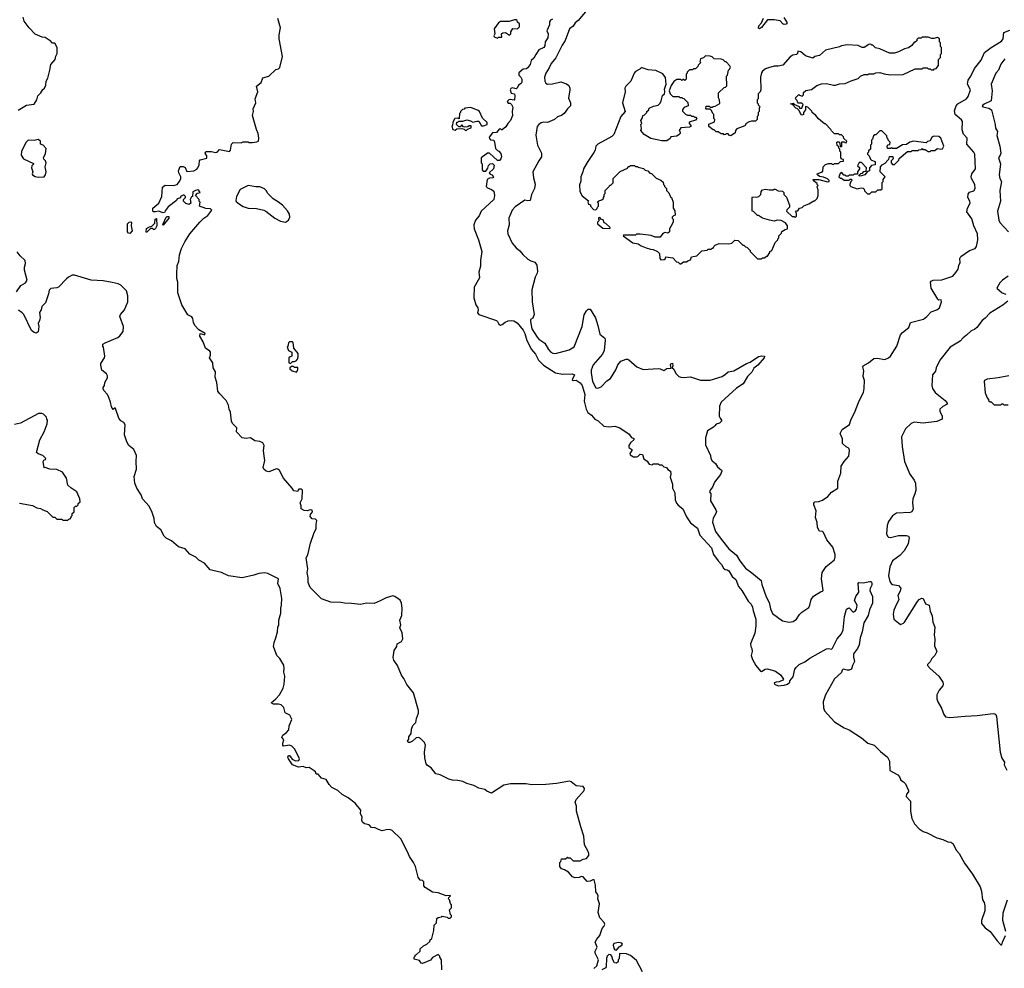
# Model space of a CAD drawing. Extents: x 2239781 to 2394849, y 665654 to 770575.
# Tile 89 of 147: x 2344998 to 2354989, y 683520 to 693149. Entities that reach past the tile are written whole.
import ezdxf

# ---------------------------------------------------------------- set-up
doc = ezdxf.new("R2010")
doc.units = 0

msp = doc.modelspace()

# ---------------------------------------------------------------- linework, layer by layer
at = {"layer": '0CON10XD'}
for points in [[(2350771.7, 693268.3), (2350665, 693140), (2350632.9, 693115), (2350615, 693084), (2350575, 693056.2), (2350533.1, 692936.9), (2350501.1, 692888.9), (2350437.6, 692762.4), (2350389.6, 692705), (2350370.7, 692659.3), (2350336.7, 692605), (2350324.6, 692565), (2350327.1, 692525), (2350336.2, 692505), (2350354.3, 692494.3), (2350405, 692497.1), (2350489.1, 692519.1), (2350545, 692498.8), (2350569.3, 692479.3), (2350579.4, 692455), (2350579.4, 692435), (2350567.7, 692352.3), (2350586.5, 692305), (2350586.9, 692273.1), (2350556.6, 692243.4), (2350523, 692197), (2350495, 692177.5), (2350455, 692162), (2350423.8, 692135), (2350355, 692104.5), (2350315, 692107.3), (2350289.2, 692100.8), (2350265, 692085.8), (2350250, 692065), (2350236.5, 691975), (2350252.7, 691875), (2350291.4, 691795), (2350293.8, 691775), (2350292.5, 691755), (2350265, 691717.5), (2350206.2, 691605), (2350210, 691545), (2350228.3, 691478.3), (2350222.2, 691435), (2350192.5, 691375), (2350175.9, 691314.1), (2350155, 691310), (2350125, 691316), (2350025, 691250), (2349995.6, 691215), (2349962.2, 691135), (2349963.1, 691065), (2349947.8, 691005), (2349952.2, 690975), (2349995, 690881.2), (2350035, 690833.8), (2350073.9, 690803.9), (2350102.5, 690765), (2350155, 690717.5), (2350185, 690700), (2350226.4, 690686.4), (2350246.4, 690656.4), (2350252.5, 690595), (2350250, 690575), (2350228.8, 690535), (2350193.8, 690405), (2350198, 690285), (2350218, 690155), (2350205, 690117.5), (2350182.5, 690105), (2350179.2, 690085), (2350195, 690010.8), (2350247.1, 689925), (2350265, 689904.4), (2350326.9, 689865), (2350362.3, 689802.3), (2350388, 689775), (2350406.1, 689763.9), (2350435, 689758.8), (2350571.7, 689798.3), (2350625, 689826.7), (2350704.6, 690035), (2350725, 690153.3), (2350749.2, 690195), (2350765, 690210), (2350785, 690208.8), (2350841.1, 690121.1), (2350864.5, 690044.5), (2350885.8, 689955), (2350934, 689915), (2350937.3, 689897.3), (2350929.8, 689790.2), (2350910, 689755), (2350815.8, 689645), (2350797.4, 689592.6), (2350796.1, 689565), (2350811.6, 689475), (2350845, 689411.4), (2350865, 689407.5), (2350897.5, 689422.5), (2350955, 689482.2), (2350992.7, 689507.3), (2351045.6, 689595), (2351068, 689645), (2351096.1, 689683.9), (2351153, 689703), (2351165, 689703.3), (2351177.5, 689695), (2351260, 689625), (2351325, 689599.2), (2351475, 689608.8), (2351495, 689606.2), (2351535, 689587.5), (2351565, 689607.5), (2351608.3, 689611.7), (2351600, 689645), (2351605, 689656.7), (2351621.7, 689661.7), (2351626.4, 689636.4), (2351620, 689615), (2351635, 689600), (2351656, 689556)], [(2345213.6, 692406.4), (2345231.7, 692438.3), (2345250, 692455), (2345262.5, 692485), (2345267.5, 692525), (2345282.5, 692555), (2345303.3, 692635), (2345312.5, 692695), (2345357, 692743), (2345363, 692777), (2345377.5, 692805), (2345376.7, 692865), (2345355, 692910), (2345331.7, 692911.7), (2345308.3, 692938.3), (2345295, 692940), (2345255, 692967.5), (2345225, 692972.5), (2345155, 693002.5), (2345092.5, 693065), (2345042.5, 693135), (2345032.5, 693175)], [(2346624.2, 690314.2), (2346602.9, 690375), (2346601.2, 690485), (2346592.3, 690522.3), (2346592, 690565), (2346595.8, 690655), (2346610.8, 690695), (2346618.8, 690761.2), (2346640, 690825), (2346672, 690895), (2346724, 690975), (2346826, 691095), (2346865, 691132.5), (2346908.3, 691161.7), (2346947.5, 691215), (2346935, 691230), (2346885, 691232.5), (2346822.5, 691255), (2346830, 691295), (2346820, 691305), (2346820, 691325), (2346780, 691365), (2346803, 691387), (2346830, 691395), (2346816.4, 691416.4), (2346805, 691420), (2346780, 691415), (2346755, 691400), (2346750, 691355), (2346740.7, 691349.3), (2346727.5, 691325), (2346732.5, 691285), (2346716.4, 691273.6), (2346685, 691282.5), (2346660, 691305), (2346660, 691325), (2346680, 691345), (2346680, 691355), (2346666.7, 691366.7), (2346655, 691367.5), (2346630, 691355), (2346628.3, 691341.7), (2346595, 691330), (2346588.3, 691311.7), (2346505, 691247.5), (2346475, 691210), (2346470, 691195), (2346455, 691187.5), (2346405, 691206.2), (2346375, 691197.5), (2346355, 691197.5), (2346347.5, 691205), (2346350, 691235), (2346408.8, 691285), (2346441.2, 691355), (2346445, 691450), (2346475, 691470), (2346553.6, 691466.4), (2346595, 691476.7), (2346620, 691505), (2346633.3, 691535), (2346633.6, 691553.6), (2346612.5, 691595), (2346610, 691615), (2346625, 691660), (2346657, 691657), (2346675, 691647.5), (2346695, 691607.5), (2346765, 691613.3), (2346795, 691630), (2346806.2, 691645), (2346818.8, 691675), (2346823, 691717), (2346830, 691725), (2346897, 691743), (2346897.5, 691765), (2346880, 691795), (2346885, 691810), (2346945, 691810), (2346985, 691800), (2347000, 691805), (2347025, 691830), (2347125, 691810), (2347137.5, 691825), (2347147.5, 691885), (2347165, 691902.5), (2347245, 691900), (2347265, 691910), (2347315, 691910), (2347325, 691902.5), (2347355, 691902.5), (2347405, 691907.5), (2347420, 691915), (2347423.3, 691945), (2347416, 691995), (2347398.8, 692035), (2347360, 692175), (2347370, 692215), (2347367.5, 692245), (2347393.3, 692305), (2347387.5, 692345), (2347412.5, 692415), (2347401.2, 692475), (2347449.3, 692510.7), (2347465, 692557.5), (2347525.9, 692574.1), (2347597.5, 692642.5), (2347625, 692650), (2347638.3, 692661.7), (2347665.6, 692774.4), (2347630, 692955), (2347630.6, 692995), (2347643.1, 693065), (2347618.3, 693161.7)], [(2350402.5, 693155), (2350382.5, 693145), (2350373, 693127), (2350373.3, 693095), (2350347.5, 693035), (2350358.8, 693005), (2350356, 692965), (2350331.2, 692925), (2350327, 692883), (2350315, 692867.5), (2350265, 692842.5), (2350234.2, 692795.8), (2350215, 692757.5), (2350186.4, 692733.6), (2350177.5, 692695), (2350160, 692675), (2350160, 692665), (2350141.7, 692648.3), (2350105, 692647.5), (2350061.7, 692608.3), (2350062.5, 692585), (2350082.5, 692565), (2350092.5, 692545), (2350092.5, 692515), (2350085, 692500), (2350060, 692485), (2350045, 692452.5), (2350035, 692447.5), (2349995, 692457.5), (2349980.7, 692449.3), (2349973.6, 692436.4), (2349983.6, 692403.6), (2350020, 692395), (2350022.5, 692375), (2350020, 692335), (2350015, 692330), (2349975, 692340), (2349960, 692335), (2349942.5, 692317.5), (2349955, 692300), (2349975, 692300), (2349988.3, 692288.3), (2350001.7, 692261.7), (2349993.3, 692215), (2349998.8, 692175), (2349978.8, 692125), (2349950, 692095), (2349929.3, 692060.7), (2349895, 692030), (2349885, 692030), (2349875, 692040), (2349861.7, 692038.3), (2349837, 692003), (2349795, 692000), (2349762.5, 691955), (2349763.3, 691943.3), (2349775, 691930), (2349807.5, 691925), (2349816.4, 691906.4), (2349825, 691840), (2349845, 691820), (2349860, 691815), (2349880.7, 691790.7), (2349887.5, 691755), (2349880, 691735), (2349865, 691720), (2349845, 691720), (2349765, 691792.5), (2349745, 691792.5), (2349730, 691785), (2349680, 691745), (2349680, 691695), (2349690, 691685), (2349690, 691625), (2349701.7, 691611.7), (2349728.3, 691611.7), (2349747, 691643), (2349753, 691667), (2349773, 691687), (2349795, 691690), (2349811.7, 691671.7), (2349806.1, 691633.9), (2349760, 691595), (2349771.7, 691581.7), (2349790, 691575), (2349806.4, 691553.6), (2349797, 691543), (2349765, 691540), (2349740, 691525), (2349732.5, 691455), (2349743, 691443), (2349786.1, 691426.1), (2349807.5, 691407.5), (2349816.2, 691365), (2349808.8, 691325), (2349680, 691205), (2349660.9, 691159.1), (2349624.2, 691115), (2349607.5, 691065), (2349610, 691025), (2349653.1, 690915), (2349687.3, 690795), (2349673.1, 690705), (2349671.9, 690648.1), (2349657.1, 690585), (2349662.1, 690527.9), (2349609.5, 690435), (2349605.5, 690325), (2349625.7, 690255.7), (2349645.7, 690225), (2349650, 690205), (2349644.2, 690174.2), (2349655.8, 690155.8), (2349835, 690095.6), (2349846.9, 690085), (2349858.1, 690058.1), (2349875, 690049.4), (2349895, 690053.1), (2349925, 690078.9), (2349955, 690091.1), (2349985, 690095.5), (2350010.4, 690090.4)], [(2349845, 692962.5), (2349855, 692970), (2349888.3, 692971.7), (2349887.5, 693005), (2349900, 693015), (2349928, 693018), (2349967, 692993), (2349980, 693005), (2349980, 693025), (2350001.7, 693058.3), (2350050, 693055), (2350070, 693075), (2350070, 693105), (2350050, 693125), (2350045, 693140), (2350037, 693147), (2350017, 693147), (2349965, 693131.2), (2349875, 693130), (2349855, 693117.5), (2349813.3, 693055), (2349817.5, 693005), (2349810, 692985), (2349812.5, 692975), (2349845, 692962.5)], [(2352750.9, 693170.9), (2352784.2, 693115), (2352775, 693101.4), (2352755, 693098.6), (2352740, 693105), (2352715, 693136.7), (2352655, 693145.8), (2352585, 693146), (2352525, 693068.1), (2352505, 693057.1), (2352495, 693063.3), (2352498.2, 693085), (2352524.7, 693115.3), (2352545, 693164.2)], [(2351656, 689556), (2351685, 689526.7), (2351705, 689520), (2351735, 689516.7), (2351805, 689523.3), (2351905, 689490), (2352005, 689491.2), (2352125, 689528), (2352160.3, 689549.7), (2352185, 689573.3), (2352245, 689584.2), (2352372.7, 689657.3), (2352408.6, 689671.4), (2352495, 689731.1), (2352528.3, 689738.3), (2352553.8, 689733.8), (2352552, 689715), (2352488.3, 689641.7), (2352447, 689613), (2352427.6, 689572.4), (2352382, 689528), (2352337.6, 689452.4), (2352270.6, 689409.4), (2352115.7, 689265), (2352097.1, 689225), (2352096.2, 689125), (2352103.9, 689103.9), (2352120, 689085), (2352120, 689075), (2352100, 689055), (2352065, 689043.3), (2352051.2, 689025), (2352038.8, 689011.2), (2351975.7, 688974.3), (2351955.7, 688905), (2351957.1, 688835), (2352005.7, 688725), (2352010.8, 688695), (2352025, 688671.2), (2352058.8, 688645), (2352079.7, 688609.7), (2352118.8, 688575), (2352122, 688565), (2352107.2, 688532.8), (2352048, 688455), (2352028.8, 688405), (2352003.8, 688375), (2351997.5, 688355), (2352010, 688335), (2352007.5, 688265), (2352062.9, 688175), (2352066.6, 688156.6), (2352062.5, 688135), (2352035, 688090.8), (2352028.1, 688048.1), (2352059.1, 687955), (2352114.1, 687875), (2352195, 687777.5), (2352270.9, 687715), (2352304.6, 687655), (2352362.9, 687582.9), (2352427.1, 687535), (2352520, 687455), (2352527.8, 687415), (2352571.3, 687291.3), (2352603, 687233), (2352617.3, 687167.3), (2352635, 687120.8), (2352736.7, 687046.7), (2352805, 687033.1), (2352845, 687041.9), (2352880, 687065), (2352909.7, 687110.3), (2352933.8, 687135), (2353005, 687183.3), (2353016.2, 687205), (2353028, 687265), (2353052.8, 687297.2), (2353125, 687342), (2353145, 687346.7), (2353151.2, 687355), (2353133.9, 687475), (2353141.5, 687538.5), (2353180.1, 687599.9), (2353265.7, 687665), (2353273.8, 687695), (2353272, 687722), (2353248.8, 687795), (2353187.7, 687867.7), (2353154.1, 687944.1), (2353142.3, 687952.3), (2353115, 687956.7), (2353094, 687995), (2353091.2, 688045), (2353072, 688095), (2353080.6, 688165), (2353056, 688224), (2353057.5, 688242.5), (2353066, 688254), (2353105, 688257.5), (2353145, 688272.9), (2353199.4, 688310.6), (2353235, 688354.4), (2353298.9, 688395), (2353300.4, 688465), (2353328.9, 688545), (2353333.7, 688616.3), (2353362.5, 688665), (2353411.3, 688718.7), (2353418.2, 688775), (2353415, 688793.8), (2353405, 688804.4), (2353385, 688813.3), (2353346.6, 688846.6), (2353346.7, 688895), (2353322.4, 688947.6), (2353345, 688990), (2353419.2, 689040.8), (2353431.2, 689085), (2353475.8, 689174.2), (2353515, 689280), (2353560.5, 689365), (2353568.1, 689405), (2353570, 689485), (2353557.7, 689527.7), (2353562.2, 689585), (2353552, 689625), (2353556.7, 689635), (2353611.2, 689665), (2353665, 689708.6), (2353697.9, 689712.1), (2353775, 689701.2), (2353815, 689716.2), (2353835.4, 689735), (2353896.7, 689833.3), (2353935, 689950), (2353955.7, 689975), (2354020.6, 690025), (2354036.7, 690075), (2354170.3, 690109.7), (2354203.6, 690135), (2354245, 690184.3), (2354302.5, 690205), (2354332.5, 690225), (2354352, 690285), (2354348, 690305), (2354325, 690302.5), (2354315, 690312.5), (2354245.6, 690425), (2354241.2, 690485), (2354246.7, 690495), (2354266.1, 690506.1), (2354355, 690506.7), (2354465, 690546.9), (2354498.5, 690581.5), (2354519.4, 690615), (2354525.8, 690655), (2354542, 690685), (2354538.8, 690725), (2354548, 690745), (2354635, 690804.5), (2354692, 690825), (2354706.9, 690845), (2354718.8, 690915), (2354716.3, 690975), (2354679.5, 691055), (2354658.2, 691128.2), (2354606.8, 691196.8), (2354614.5, 691235), (2354643.5, 691285), (2354640, 691305), (2354618.5, 691345), (2354621.3, 691378.7), (2354635, 691398.6), (2354679.8, 691410.2), (2354693.8, 691435), (2354688, 691475), (2354655.3, 691535), (2354651.9, 691555), (2354660, 691585), (2354697.8, 691635), (2354688.5, 691785), (2354680, 691805), (2354607.8, 691885), (2354612.5, 691945), (2354575, 691986.7), (2354561.1, 692031.1), (2354564.5, 692115), (2354553.3, 692133.3), (2354490.6, 692185), (2354482.5, 692225), (2354492.5, 692255), (2354500, 692275), (2354518, 692295), (2354603.6, 692346.4), (2354621.1, 692368.9), (2354645.5, 692435), (2354614.6, 692495), (2354620.4, 692535), (2354647.9, 692575), (2354685, 692652.9), (2354752.3, 692737.7), (2354787.1, 692815), (2354855, 692866.4), (2354959.3, 692930.7), (2354975.7, 692955), (2354985, 693020), (2355045, 693043.8)], [(2351705, 690670), (2351735, 690690), (2351765, 690690), (2351778.3, 690701.7), (2351805, 690710), (2351815, 690740), (2351868.3, 690751.7), (2351918.3, 690801.7), (2351975, 690810), (2351985, 690820), (2352015, 690820), (2352025, 690830), (2352035, 690830), (2352040, 690845), (2352055, 690860), (2352078.3, 690871.7), (2352095, 690877.5), (2352195, 690872.5), (2352225, 690880), (2352255, 690910), (2352287, 690907), (2352335, 690860), (2352345, 690860), (2352363, 690843), (2352375, 690840), (2352410, 690805), (2352410, 690795), (2352485, 690720), (2352525, 690720), (2352535, 690730), (2352557, 690733), (2352575, 690750), (2352585, 690750), (2352610, 690785), (2352610, 690795), (2352630, 690805), (2352663, 690887), (2352690, 690915), (2352690, 690925), (2352700, 690935), (2352700, 690955), (2352728.3, 690981.7), (2352731.7, 690998.3), (2352765, 691020), (2352790, 691025), (2352790, 691055), (2352770, 691085), (2352725, 691110), (2352685, 691112.5), (2352655, 691102.5), (2352605, 691112.5), (2352535, 691132.5), (2352495, 691160), (2352485, 691160), (2352445, 691200), (2352430, 691205), (2352430, 691345), (2352435, 691350), (2352475, 691347.5), (2352497, 691353), (2352517, 691373), (2352520, 691405), (2352535, 691420), (2352565, 691427.5), (2352605, 691420), (2352645, 691420), (2352652.5, 691427.5), (2352665, 691427.5), (2352693, 691413), (2352737, 691407), (2352750, 691395), (2352750, 691375), (2352778.3, 691348.3), (2352810, 691265), (2352810, 691245), (2352781.7, 691218.3), (2352780, 691205), (2352835, 691150), (2352855, 691150), (2352865, 691140), (2352880, 691155), (2352880, 691185), (2352870, 691195), (2352881.7, 691208.3), (2352895, 691210), (2352910, 691235), (2352937, 691243), (2352955, 691260), (2353005, 691280), (2353055, 691310), (2353065, 691310), (2353090, 691335), (2353100, 691365), (2353100, 691425), (2353091.7, 691438.3), (2353090, 691455), (2353100, 691465), (2353090, 691475), (2353090, 691485), (2353053.6, 691513.6), (2353050, 691525), (2353105, 691527.5), (2353195, 691503.3), (2353210, 691505), (2353210, 691515), (2353195, 691532.5), (2353155, 691550), (2353115, 691557.5), (2353092.5, 691575), (2353090, 691585), (2353135, 691600), (2353148.3, 691611.7), (2353150, 691655), (2353175, 691680), (2353205, 691690), (2353235, 691690), (2353241.7, 691681.7), (2353255, 691680), (2353265, 691690), (2353305, 691690), (2353325, 691710), (2353358.3, 691711.7), (2353358.3, 691728.3), (2353341.7, 691731.7), (2353330, 691745), (2353330, 691805), (2353320, 691815), (2353320, 691835), (2353310, 691845), (2353308.3, 691858.3), (2353293, 691873), (2353290, 691905), (2353295, 691910), (2353308.3, 691908.3), (2353320, 691895), (2353321.7, 691861.7), (2353335, 691860), (2353340, 691865), (2353341.7, 691908.3), (2353365, 691910), (2353371.7, 691901.7), (2353385, 691900), (2353390, 691915), (2353361.7, 691941.7), (2353358.3, 691958.3), (2353338.3, 691978.3), (2353315, 691980), (2353305, 691990), (2353265, 691990), (2353235, 692020), (2353230, 692035), (2353175, 692090), (2353165, 692092.5), (2353103.6, 692143.6), (2353076.4, 692176.4), (2353040, 692205), (2353035, 692220), (2352995, 692260), (2352971.7, 692268.3), (2352970, 692235), (2352950, 692205), (2352950, 692185), (2352935, 692180), (2352920, 692195), (2352908.3, 692228.3), (2352888.3, 692248.3), (2352871.7, 692251.7), (2352838.3, 692288.3), (2352820, 692295), (2352845, 692300), (2352851.7, 692291.7), (2352908.3, 692268.3), (2352911.7, 692251.7), (2352935, 692250), (2352948.3, 692288.3), (2352935, 692300), (2352901.7, 692301.7), (2352890, 692315), (2352888.3, 692328.3), (2352871.7, 692341.7), (2352870, 692355), (2352905, 692390), (2352911.7, 692381.7), (2352938.3, 692371.7), (2352950, 692385), (2352951.7, 692408.3), (2352975, 692430), (2353031.7, 692438.3), (2353085, 692480), (2353135, 692497.5), (2353185, 692502.5), (2353255, 692482.5), (2353275, 692482.5), (2353315, 692497.5), (2353375, 692502.5), (2353435, 692527.5), (2353505, 692552.5), (2353530, 692575), (2353565, 692592.5), (2353605, 692592.5), (2353615, 692600), (2353665, 692600), (2353685, 692610), (2353725, 692612.5), (2353768.3, 692598.3), (2353835, 692587.5), (2353963, 692593), (2354085, 692650), (2354155, 692650), (2354165, 692660), (2354205, 692660), (2354215, 692650), (2354235, 692650), (2354245, 692640), (2354275, 692640), (2354281.7, 692648.3), (2354298.3, 692651.7), (2354320, 692685), (2354320, 692745), (2354340, 692765), (2354340, 692795), (2354350, 692805), (2354350, 692865), (2354340, 692875), (2354340, 692915), (2354330, 692925), (2354330, 692955), (2354309.3, 692969.3), (2354275, 692957.5), (2354255, 692957.5), (2354215, 692972.5), (2354175, 692972.5), (2354155, 692970), (2354145, 692960), (2354115, 692960), (2354101.7, 692948.3), (2354100, 692935), (2354085, 692920), (2354075, 692920), (2354050, 692885), (2354017, 692863), (2353975, 692852.5), (2353915, 692822.5), (2353875, 692810), (2353825, 692810), (2353725, 692852.5), (2353683, 692863), (2353655, 692890), (2353645, 692890), (2353635, 692900), (2353613, 692897), (2353565, 692867.5), (2353545, 692867.5), (2353505, 692887.5), (2353395, 692892.5), (2353337, 692883), (2353315, 692872.5), (2353175, 692840), (2353115, 692786.2), (2353067.5, 692775), (2353045, 692757.5), (2352972.3, 692782.3), (2352925, 692823.3), (2352895, 692830), (2352890, 692805), (2352880, 692795), (2352843, 692787), (2352815, 692772.5), (2352741.7, 692688.3), (2352695, 692677.5), (2352653.6, 692676.4), (2352595, 692660), (2352565, 692650), (2352535, 692627.5), (2352525, 692610), (2352516.2, 692565), (2352517.5, 692435), (2352510, 692415), (2352492.5, 692395), (2352490, 692345), (2352480, 692335), (2352480, 692305), (2352490, 692295), (2352490, 692285), (2352510, 692265), (2352500, 692255), (2352500, 692215), (2352490, 692205), (2352490, 692175), (2352480, 692165), (2352480, 692135), (2352465, 692120), (2352425, 692120), (2352398.3, 692111.7), (2352370, 692095), (2352355, 692070), (2352275, 692040), (2352260, 692025), (2352258.3, 692001.7), (2352215, 691970), (2352201.7, 691971.7), (2352185, 691990), (2352165, 691990), (2352158.3, 691981.7), (2352145, 691980), (2352138.3, 691988.3), (2352115, 691990), (2352085, 692010), (2352065, 692010), (2352045, 692030), (2352035, 692030), (2351990, 692065), (2351991.7, 692088.3), (2352048.3, 692111.7), (2352050, 692135), (2352040, 692145), (2352040, 692185), (2352030, 692195), (2352018.3, 692228.3), (2352005, 692240), (2351965, 692240), (2351960, 692245), (2351965, 692270), (2351995, 692270), (2352005, 692260), (2352025, 692260), (2352033, 692267), (2352055, 692270), (2352101.7, 692298.3), (2352100, 692335), (2352090, 692355), (2352090, 692405), (2352145, 692460), (2352160, 692465), (2352171.7, 692478.3), (2352170, 692575), (2352180, 692585), (2352190, 692635), (2352205, 692650), (2352210, 692665), (2352205, 692680), (2352165, 692720), (2352155, 692720), (2352135, 692740), (2352117, 692747), (2352045, 692750), (2352025, 692770), (2352005, 692777.5), (2351955, 692780), (2351935, 692760), (2351905, 692750), (2351900, 692725), (2351910, 692715), (2351881.7, 692688.3), (2351878.3, 692671.7), (2351855, 692650), (2351835, 692650), (2351825, 692640), (2351795, 692640), (2351770, 692615), (2351770, 692605), (2351760, 692595), (2351760, 692545), (2351748.3, 692531.7), (2351735, 692540), (2351725, 692540), (2351715, 692530), (2351705, 692540), (2351665, 692540), (2351635, 692522.5), (2351609.7, 692480.3), (2351588.8, 692425), (2351597.5, 692395), (2351620, 692375), (2351625, 692370), (2351685, 692370), (2351695, 692360), (2351715, 692360), (2351721.7, 692351.7), (2351738.3, 692348.3), (2351778.3, 692308.3), (2351780, 692275), (2351741.7, 692258.3), (2351721.7, 692238.3), (2351721.7, 692221.7), (2351755, 692190), (2351775, 692180), (2351805, 692180), (2351815, 692170), (2351835, 692170), (2351845, 692160), (2351858.3, 692158.3), (2351870, 692145), (2351855, 692130), (2351791.7, 692108.3), (2351792.5, 692095), (2351807.5, 692075), (2351806.7, 692063.3), (2351795, 692057.5), (2351705, 692050), (2351690, 692025), (2351697, 692017), (2351700, 691995), (2351688.3, 691981.7), (2351665, 691967.5), (2351605, 691960), (2351598.3, 691941.7), (2351565, 691920), (2351515, 691920), (2351403, 691943), (2351333.6, 691983.6), (2351300, 692025), (2351307.5, 692045), (2351300, 692085), (2351310, 692095), (2351300, 692125), (2351317, 692153), (2351320, 692175), (2351335, 692180), (2351360, 692205), (2351360, 692215), (2351380, 692235), (2351385, 692250), (2351428.3, 692271.7), (2351475, 692280), (2351495, 692300), (2351507.5, 692325), (2351521.7, 692378.3), (2351540, 692395), (2351543.8, 692415), (2351539.2, 692445), (2351557.5, 692495), (2351551.7, 692561.7), (2351525, 692600), (2351451.7, 692631.7), (2351375, 692640), (2351315, 692660), (2351305, 692660), (2351290, 692645), (2351247, 692623), (2351233, 692607), (2351197.5, 692525), (2351147.5, 692475), (2351137.5, 692455), (2351140, 692415), (2351113.3, 692305)], [(2354995, 692751.1), (2354952.9, 692697.1), (2354930, 692635), (2354903.5, 692605), (2354855.7, 692495), (2354865.4, 692425.4), (2354856.9, 692325), (2354785, 692292), (2354762.5, 692275), (2354770, 692265), (2354831.3, 692251.3), (2354858, 692235), (2354895.7, 692085), (2354898.3, 692048.3), (2354918, 692015), (2354913.9, 691973.9), (2354942.5, 691865), (2354952, 691795), (2354948, 691775), (2354930, 691745), (2354949.4, 691685), (2354935.8, 691575), (2354944.3, 691535), (2354959.2, 691505), (2354942.9, 691415), (2354948.5, 691305), (2354918.7, 691205), (2354934.7, 691114.7), (2354945, 691090), (2355030, 690995)], [(2344980.7, 692229.3), (2345065, 692282.5), (2345145, 692290), (2345170, 692335), (2345180, 692375), (2345213.6, 692406.4)], [(2351113.3, 692305), (2351142.5, 692215), (2351096.7, 692165), (2351027, 691983), (2351007, 691963), (2350863.9, 691886.1), (2350842.5, 691865), (2350837.5, 691825), (2350825, 691800), (2350755, 691700), (2350717.5, 691635), (2350712.5, 691605), (2350692.5, 691555), (2350691.7, 691508.3), (2350678.3, 691471.7), (2350683, 691403), (2350705, 691360), (2350768.3, 691308.3), (2350762.5, 691295), (2350770, 691275), (2350788.3, 691268.3), (2350790, 691255), (2350821.7, 691221.7), (2350845, 691220), (2350858.3, 691231.7), (2350860, 691245), (2350870, 691255), (2350870, 691285), (2350861.7, 691298.3), (2350875, 691310), (2350905, 691320), (2350920, 691335), (2350920, 691345), (2350930, 691355), (2350930, 691375), (2350940, 691385), (2350940, 691415), (2350980, 691455), (2350985, 691470), (2350995, 691470), (2351018.3, 691491.7), (2351020, 691535), (2351091.7, 691608.3), (2351165, 691640), (2351171.7, 691658.3), (2351185, 691660), (2351195, 691670), (2351235, 691670), (2351245, 691660), (2351265, 691660), (2351275, 691650), (2351327, 691637), (2351345, 691620), (2351370, 691615), (2351391.7, 691591.7), (2351408.3, 691588.3), (2351455, 691540), (2351505, 691520), (2351528.3, 691498.3), (2351530, 691475), (2351540, 691465), (2351540, 691455), (2351560, 691435), (2351560, 691415), (2351585, 691390), (2351601.7, 691351.7), (2351610, 691345), (2351630, 691295), (2351630, 691235), (2351647, 691207), (2351650, 691165), (2351631.7, 691158.3), (2351620, 691145), (2351620, 691135), (2351630, 691125), (2351630, 691095), (2351605, 691050), (2351590, 691025), (2351590, 690995), (2351575, 690982.5), (2351545, 690987.5), (2351525, 690980), (2351495, 690940), (2351445, 690942.5), (2351405, 690957.5), (2351295, 690970), (2351255, 690970), (2351245, 690960), (2351125, 690960), (2351120, 690955), (2351220, 690885), (2351275, 690872.5), (2351303.3, 690853.3), (2351355, 690832.5), (2351398.3, 690818.3), (2351425, 690817.5), (2351470, 690795), (2351490, 690775), (2351492.5, 690725), (2351505, 690710), (2351537, 690713), (2351550, 690725), (2351555, 690740), (2351625, 690730), (2351661.7, 690691.7), (2351678.3, 690688.3), (2351695, 690670), (2351705, 690670)], [(2349525, 692020), (2349541.7, 692038.3), (2349579.3, 692050.7), (2349580, 692070), (2349558.3, 692071.7), (2349545, 692060), (2349515, 692057.5), (2349501.7, 692061.7), (2349485, 692080), (2349468.3, 692061.7), (2349455, 692060), (2349430, 692085), (2349431.7, 692108.3), (2349445, 692110), (2349455, 692120), (2349495, 692120), (2349535, 692133.3), (2349573.6, 692123.6), (2349595, 692107.5), (2349635, 692120), (2349655, 692120), (2349685, 692070), (2349705, 692070), (2349740, 692085), (2349740, 692105), (2349695, 692150), (2349662.5, 692215), (2349648.3, 692228.3), (2349575, 692256.7), (2349515, 692250), (2349508.3, 692241.7), (2349491.7, 692238.3), (2349470, 692215), (2349470, 692205), (2349460, 692195), (2349458.3, 692141.7), (2349445, 692150), (2349412.5, 692145), (2349393, 692107), (2349390, 692075), (2349383.6, 692066.4), (2349392.5, 692035), (2349415, 692027.5), (2349435, 692040), (2349485, 692042.5), (2349508.3, 692038.3), (2349525, 692020)], [(2353625, 691380), (2353645, 691400), (2353685, 691400), (2353705, 691420), (2353735, 691420), (2353748.3, 691431.7), (2353750, 691495), (2353760, 691505), (2353760, 691525), (2353780, 691555), (2353730, 691605), (2353732.5, 691655), (2353750, 691675), (2353779.3, 691690.7), (2353808.3, 691721.7), (2353817.5, 691732.5), (2353825, 691760), (2353858.3, 691758.3), (2353860, 691735), (2353840, 691715), (2353840, 691695), (2353855, 691680), (2353875, 691680), (2353918.3, 691721.7), (2353921.7, 691738.3), (2354005, 691810), (2354045, 691810), (2354055, 691820), (2354115, 691820), (2354121.7, 691828.3), (2354145, 691830), (2354155, 691840), (2354161.7, 691831.7), (2354185, 691830), (2354215, 691810), (2354235, 691810), (2354245, 691820), (2354285, 691820), (2354303, 691837), (2354315, 691840), (2354345, 691833.8), (2354361.7, 691838.3), (2354374, 691865), (2354344, 691945), (2354325, 691964), (2354273.1, 691966.9), (2354253.3, 691955), (2354235, 691920), (2354208.3, 691911.7), (2354195, 691900), (2354067, 691917), (2354030, 691905), (2353995, 691883.3), (2353955, 691880), (2353895, 691842.5), (2353855, 691840), (2353845, 691850), (2353835, 691840), (2353805, 691840), (2353800, 691865), (2353811.7, 691878.3), (2353828.3, 691881.7), (2353830, 691905), (2353810, 691925), (2353810, 691935), (2353800, 691945), (2353798.3, 691968.3), (2353745, 692020), (2353725, 692020), (2353685, 691980), (2353675, 691980), (2353661.7, 691968.3), (2353650, 691935), (2353640, 691925), (2353640, 691885), (2353630, 691875), (2353630, 691835), (2353611.7, 691818.3), (2353610, 691805), (2353600, 691795), (2353600, 691785), (2353618.3, 691768.3), (2353631.7, 691731.7), (2353641.7, 691721.7), (2353678.3, 691708.3), (2353680, 691675), (2353641.7, 691668.3), (2353620, 691645), (2353620, 691615), (2353601.7, 691608.3), (2353575, 691572.5), (2353540, 691565), (2353515, 691560), (2353511.7, 691568.3), (2353531.7, 691588.3), (2353548.3, 691591.7), (2353561.7, 691608.3), (2353588.3, 691611.7), (2353590, 691645), (2353538.3, 691698.3), (2353515, 691700), (2353500, 691665), (2353518.3, 691648.3), (2353520, 691635), (2353500, 691605), (2353498.3, 691581.7), (2353465, 691580), (2353455, 691570), (2353415, 691570), (2353405, 691560), (2353385, 691560), (2353375, 691570), (2353361.7, 691571.7), (2353335, 691600), (2353321.7, 691588.3), (2353310, 691555), (2353325, 691540), (2353335, 691540), (2353365, 691520), (2353415, 691520), (2353425, 691530), (2353438.3, 691528.3), (2353440, 691515), (2353430, 691505), (2353420, 691475), (2353420, 691465), (2353430, 691455), (2353497, 691433), (2353535, 691442.5), (2353555, 691440), (2353568.3, 691428.3), (2353571.7, 691411.7), (2353601.7, 691381.7), (2353625, 691380)], [(2345185, 691550), (2345245, 691553.3), (2345257.7, 691572.3), (2345265.8, 691605), (2345257.5, 691655), (2345266.7, 691695), (2345260, 691715), (2345241.7, 691731.7), (2345240, 691745), (2345259.3, 691790.7), (2345265, 691840), (2345236.4, 691876.4), (2345210, 691885), (2345210, 691915), (2345185, 691932.5), (2345145, 691922.5), (2345082.5, 691925), (2345064.3, 691905.7), (2345016.2, 691815), (2345014.1, 691774.1), (2345036.4, 691736.4), (2345138.3, 691688.3), (2345138.3, 691681.7), (2345120, 691665), (2345117.5, 691645), (2345130, 691605), (2345123.3, 691585), (2345128.8, 691575), (2345155, 691558.6), (2345185, 691550)], [(2347695, 691092.5), (2347725, 691112.5), (2347740, 691145), (2347733.8, 691175), (2347715, 691207.5), (2347665, 691266), (2347625, 691298), (2347568.8, 691328.8), (2347515, 691383.3), (2347500, 691415), (2347480.5, 691430.5), (2347432.7, 691452.7), (2347395, 691452.9), (2347315, 691466), (2347235, 691423.3), (2347196, 691355), (2347190, 691315), (2347193.6, 691303.6), (2347227.5, 691275), (2347264.1, 691254.1), (2347315, 691236.7), (2347400.7, 691230.7), (2347475.9, 691215.9), (2347495, 691206.7), (2347585, 691132.5), (2347645, 691102.5), (2347695, 691092.5)], [(2346115, 690980), (2346101.7, 690981.7), (2346090, 690995), (2346090, 691075), (2346110, 691095), (2346125, 691097.5), (2346131.7, 691091.7), (2346130, 691055), (2346140, 691005), (2346115, 690980)], [(2346285, 690990), (2346280, 690995), (2346285, 691030), (2346315, 691047.5), (2346338.3, 691051.7), (2346368.3, 691081.7), (2346372.5, 691125), (2346385, 691130), (2346390, 691055), (2346375, 691030), (2346365, 691020), (2346355, 691020), (2346345, 691030), (2346325, 691030), (2346285, 690990)], [(2346455, 691062.5), (2346450, 691065), (2346453, 691077), (2346482.5, 691145), (2346495, 691152.5), (2346510, 691150), (2346510, 691135), (2346455, 691062.5)], [(2350985, 691030), (2350988.3, 691038.3), (2350945, 691080), (2350930, 691085), (2350918.3, 691118.3), (2350901.7, 691121.7), (2350885, 691140), (2350871.7, 691138.3), (2350870, 691125), (2350880, 691115), (2350860, 691095), (2350860, 691075), (2350915, 691032.5), (2350985, 691030)], [(2344963.8, 690385), (2345009.1, 690450.9), (2345055, 690476.5), (2345073.8, 690505), (2345045.7, 690605), (2345045.5, 690635), (2345058, 690675), (2345053.1, 690703.1), (2345001.2, 690751.2), (2344972.1, 690792.1)], [(2345473.3, 690516.7), (2345392.5, 690435), (2345375, 690426.7), (2345315, 690420), (2345295, 690402.5), (2345291.4, 690365), (2345260, 690275), (2345221.2, 690238.8), (2345214, 690205), (2345199.2, 690175), (2345205.5, 690124.5), (2345199.2, 690095), (2345183.8, 690065), (2345193.3, 690035), (2345185, 689980), (2345165, 689967.5), (2345143, 689973), (2345117.5, 689995), (2345040, 690155), (2345023.9, 690173.9), (2344985, 690200)], [(2349280, 683505), (2349277.5, 683605), (2349260, 683635), (2349260, 683645), (2349245, 683660), (2349185, 683630), (2349165, 683602.5), (2349085, 683570), (2349071.7, 683571.7), (2349055, 683600), (2349001.7, 683611.7), (2349000, 683635), (2349010, 683645), (2349010, 683655), (2349025, 683660), (2349060, 683695), (2349061.7, 683718.3), (2349095, 683750), (2349130, 683765), (2349158.3, 683791.7), (2349161.7, 683808.3), (2349178.3, 683821.7), (2349200, 683905), (2349203, 683957), (2349227, 683983), (2349230, 684025), (2349243, 684037), (2349277, 684043), (2349285, 684050), (2349335, 684040), (2349345, 684030), (2349365, 684030), (2349378.3, 684041.7), (2349380, 684055), (2349370, 684065), (2349360, 684115), (2349380, 684135), (2349380, 684165), (2349368.3, 684178.3), (2349360, 684215), (2349350, 684225), (2349351.7, 684238.3), (2349370, 684255), (2349365, 684260), (2349325, 684257.5), (2349245, 684287.5), (2349185, 684292.5), (2349110.7, 684340.7), (2349098.3, 684358.3), (2349098.3, 684398.3), (2349085, 684410), (2349060, 684415), (2349040, 684445), (2349012.5, 684555), (2348993.8, 684595), (2348954.3, 684654.3), (2348934.2, 684704.2), (2348863.8, 684835), (2348778.3, 684918.3), (2348755, 684928), (2348715, 684926.2), (2348677, 684917), (2348638.3, 684928.3), (2348605, 684947.5), (2348568.3, 684948.3), (2348542.5, 684975), (2348496.4, 684986.4), (2348475, 685002.5), (2348468.8, 685025), (2348472.5, 685055), (2348455, 685090), (2348458.6, 685125), (2348402.5, 685195), (2348331.9, 685251.9), (2348270, 685285), (2348225, 685325.7), (2348166.2, 685355), (2348138, 685385), (2348105.9, 685435.9), (2348061.7, 685451.7), (2348025, 685490), (2348005, 685490), (2348000, 685515), (2347986.1, 685526.1), (2347935, 685560), (2347905, 685556.7), (2347875, 685567.5), (2347825, 685561.2), (2347765, 685586.7), (2347723.8, 685645), (2347720, 685665), (2347725, 685680), (2347735, 685680), (2347763.6, 685643.6), (2347795, 685627.5), (2347828.8, 685631.2), (2347836.7, 685645), (2347788.8, 685745), (2347760, 685775), (2347736, 685786), (2347675, 685776.7), (2347666.7, 685785), (2347666, 685805), (2347677.7, 685837.7), (2347657.5, 685865), (2347666.7, 685885), (2347705, 685913.3), (2347728.3, 685941.7), (2347733, 685983), (2347757.5, 686045), (2347757, 686057), (2347739.3, 686089.3), (2347692.5, 686115), (2347677, 686167), (2347650, 686195), (2347625, 686202.5), (2347571.4, 686201.4), (2347550, 686215), (2347597.5, 686255), (2347633, 686297), (2347672.5, 686365), (2347682.5, 686405), (2347686.7, 686485), (2347677.5, 686525), (2347682.5, 686565), (2347676.4, 686596.4), (2347637.5, 686665), (2347607.5, 686695), (2347572.5, 686785), (2347578.3, 686828.3), (2347597.5, 686875), (2347612.5, 686935), (2347617, 686983), (2347627.5, 687005), (2347627.5, 687055), (2347646.7, 687125), (2347646.7, 687175), (2347653.3, 687205), (2347656.7, 687275), (2347640, 687375), (2347616.7, 687425), (2347622.5, 687475), (2347515, 687526.2), (2347485, 687533.3), (2347425, 687528.8), (2347375, 687511.2), (2347255, 687483.3), (2347115, 687503.8), (2347045, 687537.5), (2346956.4, 687556.4), (2346930, 687565), (2346873, 687633), (2346813.9, 687663.9), (2346785, 687692.5), (2346723.6, 687723.6), (2346675, 687777.5), (2346609.3, 687799.3), (2346538.3, 687858.3), (2346485, 687886.7), (2346465, 687907.5), (2346430.8, 687970.8), (2346385, 688006.2), (2346367.1, 688045), (2346361.4, 688085), (2346341.1, 688145), (2346311.7, 688211.7), (2346245, 688286.7), (2346228.8, 688325), (2346185.6, 688395), (2346165.7, 688445), (2346158.3, 688511.7), (2346183.8, 688585), (2346178.8, 688665), (2346183.3, 688725), (2346156.7, 688785), (2346105, 688827.5), (2346083.3, 688865), (2346060, 688935), (2346067.5, 689035), (2346055, 689060), (2346025, 689077.5), (2346005, 689102.5), (2345968.3, 689201.7), (2345965, 689207.5), (2345945, 689192.5), (2345927.5, 689217.5), (2345920, 689265), (2345902.5, 689315), (2345887.5, 689345), (2345850, 689385), (2345843, 689403), (2345843, 689417), (2345857.5, 689435), (2345862.5, 689465), (2345887.5, 689515), (2345887.5, 689535), (2345880, 689555), (2345831.7, 689591.7), (2345819.5, 689640.5), (2345822.3, 689657.7), (2345856.7, 689715), (2345862.5, 689735), (2345847.5, 689825), (2345840, 689835), (2345842.5, 689855), (2345865, 689870), (2345995, 689922), (2346015, 689940), (2346046.7, 689985), (2346050, 690035), (2346014, 690135), (2346021.2, 690155), (2346061.2, 690205), (2346094, 690286), (2346096.1, 690346.1), (2346080, 690395), (2346025, 690452.5), (2345996.4, 690466.4), (2345935, 690482.5), (2345845, 690496.7), (2345723.9, 690503.9), (2345555, 690556.7), (2345530, 690555), (2345493.9, 690536.1), (2345473.3, 690516.7)], [(2355027.1, 690545), (2354970, 690505), (2354945, 690478.6), (2354912, 690422), (2354965.9, 690375.9), (2355005, 690364)], [(2350822.7, 683517.3), (2350854.2, 683545.8), (2350871.2, 683605), (2350835.7, 683675), (2350836, 683695), (2350858, 683735), (2350838.6, 683785), (2350853.1, 683816.9), (2350884.4, 683855), (2350906.7, 683925), (2350925.8, 683944.2), (2350936.1, 683966.1), (2350927.5, 683985), (2350883, 684033), (2350867, 684087), (2350880, 684175), (2350862.5, 684225), (2350866.7, 684255), (2350861.7, 684271.7), (2350842.5, 684295), (2350840, 684365), (2350828.3, 684418.3), (2350815, 684420), (2350786.4, 684403.6), (2350755, 684402.5), (2350715, 684447.5), (2350695, 684452.5), (2350675, 684442.5), (2350635, 684440), (2350608.3, 684448.3), (2350567.5, 684495), (2350525, 684520), (2350495, 684530), (2350480, 684555), (2350480, 684595), (2350490, 684605), (2350495, 684630), (2350535, 684630), (2350555, 684650), (2350565, 684640), (2350585, 684640), (2350615, 684610), (2350685, 684612.5), (2350715, 684627.5), (2350750, 684635), (2350772.5, 684665), (2350773.3, 684685), (2350763.6, 684713.6), (2350727.5, 684775), (2350723, 684863), (2350690, 684955), (2350648, 685115), (2350646.2, 685165), (2350633.8, 685205), (2350643.3, 685235), (2350724.2, 685325), (2350727.8, 685345), (2350716, 685365), (2350645, 685373.9), (2350595, 685412.2), (2350575, 685420), (2350443.6, 685396.4), (2350335, 685386.7), (2350195, 685383.3), (2350133, 685393), (2349976.4, 685393.6), (2349911.7, 685378.3), (2349785, 685297.5), (2349738, 685318), (2349715.8, 685335.8), (2349655, 685350), (2349605, 685376), (2349535, 685396.2), (2349495.7, 685415.7), (2349445, 685427.1), (2349388.8, 685428.8), (2349350.5, 685440.5), (2349263, 685483), (2349220, 685495), (2349173.9, 685553.9), (2349135, 685577.5), (2349121.2, 685595), (2349108, 685655), (2349104.3, 685715.7), (2349115.8, 685785.8), (2349103.9, 685813.9), (2349065, 685853.3), (2349045, 685862.5), (2349021.7, 685858.3), (2348985, 685826.7), (2348957, 685813), (2348943, 685813), (2348935, 685820), (2348933, 685827), (2348947.5, 685845), (2348945, 685870), (2348970, 685905), (2348973.6, 685946.4), (2348986.4, 685983.6), (2349017.5, 686015), (2349023.3, 686055), (2349045, 686110), (2349045.8, 686135.8), (2348992.5, 686315), (2348925, 686401.2), (2348895, 686462.5), (2348872, 686495), (2348832, 686595), (2348795, 686647.5), (2348786.2, 686675), (2348797.5, 686745), (2348823.3, 686785), (2348826.7, 686815), (2348873, 686837), (2348886.7, 686865), (2348880, 686925), (2348853.3, 686975), (2348863.6, 687006.4), (2348856.2, 687055), (2348875, 687100), (2348878.1, 687175), (2348873.3, 687225), (2348857.9, 687257.9), (2348805, 687295.6), (2348785, 687301.1), (2348715, 687282.2), (2348655, 687248.9), (2348595, 687224.6), (2348515, 687225.9), (2348455, 687211.8), (2348365, 687224.5), (2348295, 687225.4), (2348255, 687233.9), (2348155, 687235.6), (2348059.4, 687269.4), (2347946.5, 687385), (2347924.6, 687435), (2347925.6, 687485.6), (2347914.2, 687535), (2347920, 687575), (2347903.3, 687685), (2347921.8, 687718.2), (2347948.5, 687835), (2347981.5, 687935), (2348007.1, 687985), (2348005.8, 688025), (2348013.3, 688065), (2347999.5, 688079.5), (2347965, 688084), (2347943.8, 688105), (2347947.5, 688125), (2347970, 688155), (2347965, 688170), (2347945, 688172.5), (2347915, 688163.3), (2347885, 688166.2), (2347853.3, 688185), (2347853.3, 688215), (2347843.3, 688245), (2347863.3, 688285), (2347866.4, 688373.6), (2347857.5, 688385), (2347830, 688385), (2347815, 688360), (2347780, 688365), (2347763, 688393), (2347674, 688495), (2347635, 688572.5), (2347617.7, 688587.7), (2347605, 688590), (2347525, 688560.8), (2347497.3, 688567.3), (2347473.3, 688585), (2347467.5, 688605), (2347486.7, 688675), (2347476.1, 688746.1), (2347472.5, 688775), (2347477.7, 688827.7), (2347465, 688853.3), (2347435, 688866.7), (2347385, 688872.5), (2347340, 688905), (2347295, 688896.7), (2347255, 688903.3), (2347196, 688965), (2347202, 689005), (2347158.3, 689048.3), (2347146.2, 689075), (2347136.4, 689166.4), (2347122.5, 689195), (2347117.5, 689235), (2347092.5, 689285), (2347023.6, 689353.6), (2347008.3, 689378.3), (2346996.4, 689466.4), (2346981.7, 689521.7), (2346983.3, 689575), (2346960, 689615), (2346957.5, 689665), (2346922.5, 689715), (2346932.5, 689745), (2346932.5, 689775), (2346925.8, 689785.8), (2346884.2, 689815), (2346857.7, 689877.7), (2346824.2, 689935), (2346827.5, 689962.5), (2346875, 689950), (2346880, 689965), (2346815, 690000), (2346775, 690044.2), (2346760.6, 690075), (2346755.9, 690115.9), (2346743.6, 690133.6), (2346705, 690153.3), (2346642.9, 690255), (2346624.2, 690314.2)], [(2355025, 690290), (2354975, 690250), (2354841.2, 690168.8), (2354795, 690120), (2354762.5, 690095), (2354711.2, 690025), (2354685, 690004.4), (2354650.8, 689989.2), (2354605.7, 689945), (2354570.3, 689919.7), (2354540, 689885), (2354439.2, 689825), (2354336.1, 689693.9), (2354295.8, 689615), (2354288.9, 689581.1), (2354261.5, 689545), (2354253.6, 689435), (2354261.1, 689405), (2354285.6, 689365), (2354387.1, 689285), (2354408.8, 689255), (2354407.5, 689245), (2354365.9, 689224.1), (2354335.9, 689194.1), (2354335.7, 689175), (2354359.4, 689125), (2354358.8, 689095), (2354305, 689070), (2354165, 689052.5), (2354075, 689062), (2354045, 689050), (2353987.1, 688995), (2353944.5, 688915.5), (2353951.8, 688815), (2353977.1, 688665), (2354028.9, 688535), (2354074.2, 688475), (2354085.9, 688444.1), (2354090, 688375), (2354082, 688335), (2354062, 688285), (2354057.1, 688245), (2354063.3, 688185), (2354050, 688155), (2354035, 688146.7), (2353895, 688141.2), (2353855, 688113.3), (2353815, 688056.2), (2353798.6, 688015), (2353795, 687930), (2353804, 687905), (2353815, 687896.7), (2353835, 687893.8), (2353916.4, 687913.6), (2353993.9, 687913.9), (2354015, 687906.7), (2354023.8, 687893.8), (2354012.1, 687827.9), (2353972.6, 687757.4), (2353930.2, 687709.8), (2353852.6, 687657.4), (2353826.9, 687595), (2353812.9, 687505), (2353828, 687445), (2353841.2, 687425), (2353855, 687416.2), (2353916.1, 687406.1), (2353938.3, 687378.3), (2353931.7, 687348.3), (2353907.5, 687305), (2353917.5, 687265), (2353880, 687185), (2353866.7, 687155), (2353860, 687115), (2353867.5, 687065), (2353935, 687010), (2353965, 687022.5), (2353975.8, 687034.2), (2354107.5, 687245), (2354125, 687262.5), (2354153, 687277), (2354165, 687272.5), (2354190, 687220), (2354227.5, 687205), (2354237.5, 687145), (2354256.4, 687096.4), (2354263.3, 687035), (2354283.6, 686983.6), (2354276.7, 686905), (2354283.3, 686865), (2354280, 686795), (2354302.5, 686735), (2354282.5, 686695), (2354253.6, 686666.4), (2354235, 686630), (2354210, 686605), (2354210, 686595), (2354235, 686562.5), (2354325.9, 686485.9), (2354365.9, 686425.9), (2354370, 686405), (2354365, 686387.5), (2354327, 686343), (2354302.5, 686295), (2354302.5, 686255), (2354313.3, 686225), (2354351.7, 686161.7), (2354375, 686097.5), (2354393.4, 686073.4), (2354435, 686064.6), (2354590.7, 686079.3), (2354714, 686086), (2354875, 686105.4), (2354893, 686103), (2354903.1, 686095), (2354909.6, 686075), (2354948.1, 685715), (2354964.2, 685654.2), (2354991.7, 685611.7), (2354987.5, 685585), (2355015, 685532.5)], [(2350010.4, 690090.4), (2350045, 690073.3), (2350105, 689997.5), (2350121.8, 689965), (2350143.4, 689893.4), (2350189.7, 689799.7), (2350231.2, 689755), (2350262.6, 689692.6), (2350313.1, 689643.1), (2350435, 689565.4), (2350505, 689551.2), (2350603, 689553), (2350626.7, 689545), (2350604.3, 689494.3), (2350615, 689486.2), (2350645, 689489.2), (2350655, 689484.3), (2350685, 689461.5), (2350705, 689435.7), (2350733.8, 689345), (2350724.5, 689275), (2350745.8, 689195), (2350763.3, 689163.3), (2350798.8, 689135), (2350832.3, 689092.3), (2350868.3, 689078.3), (2350925, 689023.3), (2350975, 689017.5), (2351035, 689023.3), (2351087, 689007), (2351183, 688943), (2351193.3, 688925), (2351205, 688907.5), (2351228.3, 688898.3), (2351230, 688885), (2351195, 688852.5), (2351180, 688825), (2351180, 688805), (2351210, 688785), (2351210, 688775), (2351187.5, 688745), (2351190.7, 688730.7), (2351225, 688712.5), (2351255, 688712.5), (2351270, 688715), (2351295, 688737.5), (2351317, 688737), (2351331.7, 688691.7), (2351365, 688667.5), (2351385, 688637.5), (2351415, 688630), (2351425, 688640), (2351475, 688640), (2351485, 688630), (2351515, 688630), (2351535, 688610), (2351560, 688605), (2351575, 688582.5), (2351602.5, 688565), (2351603.8, 688535), (2351596.7, 688505), (2351623.3, 688435), (2351622, 688395), (2351643.8, 688345), (2351648, 688275), (2351663, 688243), (2351680.5, 688220.5), (2351726, 688185), (2351764.3, 688104.3), (2351805, 688043.3), (2351875, 687986.7), (2351900.6, 687915), (2352016.8, 687786.8), (2352039.1, 687719.1), (2352083.8, 687655), (2352120.3, 687620.3), (2352140.9, 687580.9), (2352155, 687568.8), (2352175, 687566.2), (2352193.8, 687555), (2352228.7, 687498.7), (2352263.3, 687465), (2352291.2, 687395), (2352324.2, 687355), (2352388.3, 687248.3), (2352420, 687215), (2352434.2, 687185), (2352439.4, 687149.4), (2352465.7, 687065), (2352467.5, 686995), (2352457.2, 686922.8), (2352412, 686815), (2352416.1, 686786.1), (2352426.7, 686765), (2352428.8, 686735), (2352421.4, 686695), (2352435, 686653.3), (2352467.1, 686595), (2352515, 686536.7), (2352525, 686533.3), (2352561.8, 686558.2), (2352585, 686561.5), (2352667, 686537), (2352717.7, 686497.7), (2352747.5, 686455), (2352740, 686445), (2352705, 686426.7), (2352675, 686426.2), (2352655, 686417.5), (2352657.5, 686405), (2352695, 686387.5), (2352755, 686393.8), (2352787.5, 686405), (2352812.5, 686425), (2352813, 686437), (2352845, 686480), (2352863.3, 686555), (2352877, 686573), (2352907, 686603), (2352965, 686632.5), (2353015, 686667.5), (2353185, 686762.5), (2353205, 686767.5), (2353235, 686760), (2353245, 686770), (2353293.8, 686865), (2353338, 686915), (2353354.2, 686955), (2353368.3, 687091.7), (2353387.5, 687165), (2353403, 687177), (2353415, 687177.5), (2353455, 687136.7), (2353475, 687146.7), (2353488, 687165), (2353496, 687206), (2353468.8, 687255), (2353481.2, 687295), (2353512.3, 687337.7), (2353504.5, 687425), (2353513.2, 687436.8), (2353555, 687434.2), (2353625, 687447.1), (2353636.2, 687445), (2353646, 687434), (2353645, 687410), (2353626.1, 687373.9), (2353623.3, 687355), (2353652, 687295), (2353652.9, 687225), (2353620.3, 687159.7), (2353607.7, 687102.3), (2353564.5, 687025.5), (2353545.3, 686934.7), (2353525.5, 686875), (2353516.5, 686805), (2353497.8, 686765), (2353459.4, 686710.6), (2353457.5, 686677.5), (2353468.6, 686635), (2353448, 686595), (2353437.5, 686555), (2353415, 686546.2), (2353395, 686546.2), (2353353, 686557), (2353343, 686547), (2353335, 686522.5), (2353265, 686460), (2353174.4, 686295), (2353151.9, 686225), (2353153.8, 686165), (2353165, 686132.5), (2353265, 686021.4), (2353365, 685960.8), (2353415, 685940), (2353538, 685858), (2353603.3, 685805), (2353666.5, 685786.5), (2353731.7, 685721.7), (2353803.3, 685665), (2353824.3, 685624.3), (2353827.5, 685527.5), (2353908.8, 685485), (2353926, 685465), (2353940, 685430), (2353965, 685414.2), (2353985, 685392), (2354017.5, 685325), (2354015, 685310), (2353995, 685287.5), (2353994.5, 685265), (2354035.4, 685215.4), (2354035.6, 685115), (2354051.7, 685041.7), (2354077.4, 684987.4), (2354125, 684935.8), (2354165, 684908), (2354207.5, 684895), (2354305, 684844.2), (2354366.6, 684826.6), (2354414.2, 684804.2), (2354445, 684800.8), (2354466.3, 684786.3), (2354504.2, 684715), (2354530, 684685), (2354585, 684587.5), (2354666.2, 684475), (2354745, 684346.7), (2354758.8, 684305), (2354767, 684217), (2354785, 684190), (2354790, 684155), (2354790, 684105), (2354756.2, 684005), (2354756.7, 683975), (2354795, 683930), (2354845, 683892.5), (2354915, 683800), (2354955, 683760), (2354965, 683760), (2354970, 683785), (2355002.5, 683855)], [(2347745, 689660), (2347765, 689680), (2347785, 689680), (2347805, 689690), (2347817, 689703), (2347822.5, 689725), (2347821.7, 689761.7), (2347780, 689815), (2347771.7, 689871.7), (2347765, 689880), (2347735, 689880), (2347725, 689870), (2347720, 689835), (2347712.5, 689825), (2347725, 689790), (2347760, 689775), (2347760, 689735), (2347741.7, 689728.3), (2347730, 689715), (2347730, 689665), (2347745, 689660)], [(2347805, 689572.5), (2347820, 689595), (2347818.3, 689618.3), (2347785, 689620), (2347775, 689630), (2347755, 689630), (2347740, 689615), (2347740, 689605), (2347763, 689583), (2347805, 689572.5)], [(2355035, 689533.8), (2354925, 689512), (2354815, 689498.8), (2354787.5, 689485), (2354783.8, 689475), (2354795, 689360), (2354815, 689310), (2354830, 689295), (2354830, 689285), (2354845, 689270), (2354855, 689270), (2354885, 689240), (2354955, 689240), (2354965, 689250), (2354975, 689250), (2354985, 689240), (2355028.3, 689238.3)], [(2344995, 688240), (2345126.4, 688216.4), (2345173, 688193), (2345207, 688187), (2345233.3, 688173.3), (2345275, 688157.5), (2345335, 688100), (2345355, 688100), (2345375, 688080), (2345425, 688080), (2345435, 688070), (2345485, 688070), (2345495, 688080), (2345508.3, 688081.7), (2345520, 688095), (2345520, 688105), (2345530, 688115), (2345530, 688135), (2345550, 688155), (2345551.7, 688198.3), (2345565, 688210), (2345578.3, 688211.7), (2345590, 688225), (2345591.7, 688238.3), (2345610, 688255), (2345606.7, 688285), (2345576.7, 688355), (2345515, 688397.5), (2345487.5, 688425), (2345473.3, 688495), (2345432.5, 688555), (2345375, 688583.8), (2345305, 688586.2), (2345255, 688602.5), (2345245, 688600), (2345237, 688663), (2345243.6, 688676.4), (2345260, 688685), (2345262.5, 688695), (2345232.5, 688725), (2345185, 688741.2), (2345167.5, 688755), (2345202.5, 688885), (2345247.5, 688965), (2345277.5, 689045), (2345280, 689085), (2345273, 689093), (2345270, 689115), (2345240, 689145), (2345221.7, 689151.7), (2345188.3, 689151.7), (2345005, 689052.5), (2344945, 689040)], [(2355003.3, 683895), (2354973.3, 684005), (2354977, 684083), (2355020, 684215)], [(2351055, 683703.3), (2351080.5, 683739.5), (2351106.7, 683755), (2351113.3, 683765), (2351106.7, 683775), (2351075, 683783.8), (2351025, 683773.3), (2351020, 683755), (2351025.7, 683725.7), (2351037.7, 683707.7), (2351055, 683703.3)], [(2351317.5, 683485), (2351255, 683600), (2351195, 683650), (2351155, 683667.5), (2351085, 683670), (2351080, 683615), (2351070, 683605), (2351070, 683585), (2351055, 683572.5), (2351033.3, 683575), (2351016.7, 683605), (2351006.7, 683645), (2350995, 683656.2), (2350975, 683660), (2350958, 683645), (2350950.8, 683625), (2350950, 683535), (2350945, 683526.7), (2350905, 683503.8)]]:
    msp.add_lwpolyline(points, dxfattribs=at)

doc.saveas('drawing.dxf')
